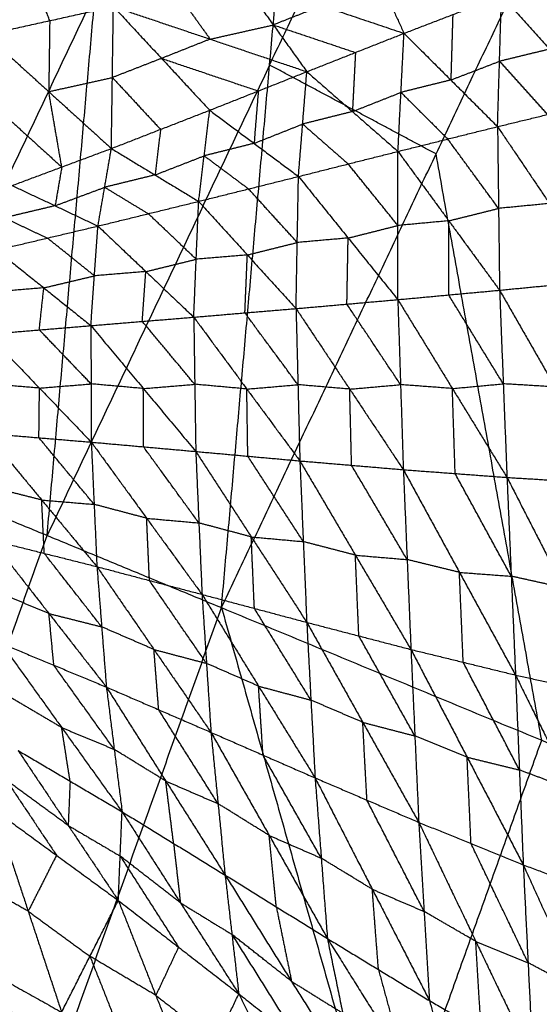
# Model space of a CAD drawing. Header units: millimetres. Extents: x -106 to 110, y -96 to 120.
# Tile 251 of 256: x -80.14 to -75.73, y 41.83 to 50.19. Entities that reach past the tile are written whole.
import ezdxf

# ---------------------------------------------------------------- set-up
doc = ezdxf.new("R2010")
doc.units = ezdxf.units.MM
doc.header["$MEASUREMENT"] = 0
doc.layers.add('Default', color=7, linetype='Continuous', true_color=0x000000)

msp = doc.modelspace()

# ---------------------------------------------------------------- linework, layer by layer
at = {"layer": 'Default'}
for points in [[(-81.3887, 46.4212, 7.9444), (-79.4992, 50.4161, 7.9444), (-77.6098, 54.411, 7.9444)], [(-78.4274, 45.1946, 6.9532), (-78.0186, 49.8028, 7.4488), (-77.6098, 54.411, 7.9444)], [(-78.0186, 49.8028, 7.4488), (-77.1075, 51.7292, 7.4488), (-76.1964, 53.6555, 7.4488)], [(-78.4274, 45.1946, 6.9532), (-76.6052, 49.0473, 6.9532), (-74.783, 52.9001, 6.9532)], [(-79.886, 50.1794, 4.3258), (-80.0066, 50.5001, 4.2365), (-80.1272, 50.8209, 4.1473)], [(-77.202, 50.7785, 3.8529), (-77.0397, 50.4251, 4.0664), (-76.8773, 50.0717, 4.28)], [(-78.2724, 50.5404, 4.0282), (-77.9874, 50.1431, 4.2508), (-77.7024, 49.7459, 4.4734)], [(-78.2724, 50.5404, 4.0282), (-77.5749, 50.306, 4.1541), (-76.8773, 50.0717, 4.28)], [(-78.8089, 50.4197, 4.1239), (-78.6664, 50.2211, 4.2352), (-78.5239, 50.0225, 4.3465)], [(-79.9081, 45.8079, 7.4488), (-79.7036, 48.112, 7.6966), (-79.4992, 50.4161, 7.9444)], [(-76.8773, 50.0717, 4.28), (-76.4634, 50.2305, 4.1855), (-76.0495, 50.3893, 4.091)], [(-76.083, 49.2795, 2.7987), (-76.0663, 49.8344, 3.4448), (-76.0495, 50.3893, 4.091)], [(-76.0495, 50.3893, 4.091), (-75.6417, 49.9373, 3.2974), (-75.2338, 49.4853, 2.5038)], [(-80.4266, 50.0597, 4.4319), (-79.886, 50.1794, 4.3258), (-79.3454, 50.2991, 4.2196)], [(-79.3624, 49.0935, 4.8823), (-79.3539, 49.6963, 4.551), (-79.3454, 50.2991, 4.2196)], [(-79.3454, 50.2991, 4.2196), (-78.9365, 49.8588, 4.4463), (-78.5275, 49.4184, 4.6729)], [(-79.3454, 50.2991, 4.2196), (-78.5239, 50.0225, 4.3465), (-77.7024, 49.7459, 4.4734)], [(-77.5749, 50.306, 4.1541), (-77.7811, 50.2246, 4.2024), (-77.9874, 50.1431, 4.2508)], [(-79.886, 50.1794, 4.3258), (-79.8902, 49.878, 4.4915), (-79.8945, 49.5766, 4.6571)], [(-76.4634, 50.2305, 4.1855), (-76.4718, 49.953, 3.8624), (-76.4801, 49.6756, 3.5393)], [(-78.5239, 50.0225, 4.3465), (-78.2556, 50.0828, 4.2986), (-77.9874, 50.1431, 4.2508)], [(-77.9874, 50.1431, 4.2508), (-77.6386, 50.026, 4.3137), (-77.2898, 49.9088, 4.3767)], [(-80.4266, 50.0597, 4.4319), (-79.8945, 49.5766, 4.6571), (-79.3624, 49.0935, 4.8823)], [(-78.5239, 50.0225, 4.3465), (-78.7302, 49.9406, 4.3964), (-78.9365, 49.8588, 4.4463)], [(-77.7024, 49.7459, 4.4734), (-77.2898, 49.9088, 4.3767), (-76.8773, 50.0717, 4.28)], [(-76.9287, 49.0688, 3.1037), (-76.903, 49.5702, 3.6918), (-76.8773, 50.0717, 4.28)], [(-76.8773, 50.0717, 4.28), (-76.4801, 49.6756, 3.5393), (-76.083, 49.2795, 2.7987)], [(-75.6417, 49.9373, 3.2974), (-75.854, 49.8858, 3.3711), (-76.0663, 49.8344, 3.4448)], [(-78.9365, 49.8588, 4.4463), (-79.1452, 49.7775, 4.4986), (-79.3539, 49.6963, 4.551)], [(-78.9365, 49.8588, 4.4463), (-78.5257, 49.7205, 4.5097), (-78.115, 49.5822, 4.5731)], [(-77.2898, 49.9088, 4.3767), (-77.3027, 49.6581, 4.0826), (-77.3155, 49.4073, 3.7885)], [(-76.4801, 49.6756, 3.5393), (-76.2732, 49.755, 3.4921), (-76.0663, 49.8344, 3.4448)], [(-76.0663, 49.8344, 3.4448), (-75.8623, 49.6084, 3.048), (-75.6584, 49.3824, 2.6512)], [(-78.0186, 49.8028, 7.4488), (-78.9633, 47.8053, 7.4488), (-79.9081, 45.8079, 7.4488)], [(-76.6052, 49.0473, 6.9532), (-77.3119, 49.4251, 7.201), (-78.0186, 49.8028, 7.4488)], [(-79.8945, 49.5766, 4.6571), (-79.6242, 49.6365, 4.6041), (-79.3539, 49.6963, 4.551)], [(-79.3539, 49.6963, 4.551), (-79.1494, 49.4761, 4.6643), (-78.945, 49.256, 4.7776)], [(-78.5275, 49.4184, 4.6729), (-78.115, 49.5822, 4.5731), (-77.7024, 49.7459, 4.4734)], [(-77.7736, 48.8563, 3.417), (-77.738, 49.3011, 3.9452), (-77.7024, 49.7459, 4.4734)], [(-77.7024, 49.7459, 4.4734), (-77.3155, 49.4073, 3.7885), (-76.9287, 49.0688, 3.1037)], [(-76.4801, 49.6756, 3.5393), (-76.6916, 49.6229, 3.6156), (-76.903, 49.5702, 3.6918)], [(-79.7836, 48.9365, 4.9925), (-79.8391, 49.2565, 4.8248), (-79.8945, 49.5766, 4.6571)], [(-78.115, 49.5822, 4.5731), (-78.1328, 49.3598, 4.3091), (-78.1506, 49.1374, 4.045)], [(-77.3155, 49.4073, 3.7885), (-77.1093, 49.4888, 3.7402), (-76.903, 49.5702, 3.6918)], [(-76.903, 49.5702, 3.6918), (-76.7044, 49.3722, 3.3215), (-76.5058, 49.1741, 2.9512)], [(-80.3157, 49.4196, 4.7673), (-80.0497, 49.1781, 4.8799), (-79.7836, 48.9365, 4.9925)], [(-79.3624, 49.0935, 4.8823), (-78.945, 49.256, 4.7776), (-78.5275, 49.4184, 4.6729)], [(-78.6213, 48.6448, 3.7385), (-78.5744, 49.0316, 4.2057), (-78.5275, 49.4184, 4.6729)], [(-78.5275, 49.4184, 4.6729), (-78.1506, 49.1374, 4.045), (-77.7736, 48.8563, 3.417)], [(-76.083, 49.2795, 2.7987), (-75.6584, 49.3824, 2.6512), (-75.2338, 49.4853, 2.5038)], [(-77.3155, 49.4073, 3.7885), (-77.5268, 49.3542, 3.8669), (-77.738, 49.3011, 3.9452)], [(-78.945, 49.256, 4.7776), (-78.9684, 49.0626, 4.544), (-78.9918, 48.8692, 4.3104)], [(-78.1506, 49.1374, 4.045), (-77.9443, 49.2192, 3.9951), (-77.738, 49.3011, 3.9452)], [(-77.738, 49.3011, 3.9452), (-77.5446, 49.1318, 3.6028), (-77.3512, 48.9625, 3.2604)], [(-76.9287, 49.0688, 3.1037), (-76.5058, 49.1741, 2.9512), (-76.083, 49.2795, 2.7987)], [(-76.083, 49.2795, 2.7987), (-76.0744, 48.5849, 2.3165), (-76.0658, 47.8904, 1.8343)], [(-76.083, 49.2795, 2.7987), (-75.6421, 48.6267, 2.131), (-75.2011, 47.9739, 1.4634)], [(-76.0744, 48.5849, 2.3165), (-76.2901, 48.8795, 2.6339), (-76.5058, 49.1741, 2.9512)], [(-80.2049, 48.7795, 5.1026), (-79.7836, 48.9365, 4.9925), (-79.3624, 49.0935, 4.8823)], [(-79.4762, 48.4352, 4.0674), (-79.4193, 48.7644, 4.4749), (-79.3624, 49.0935, 4.8823)], [(-79.3624, 49.0935, 4.8823), (-78.9918, 48.8692, 4.3104), (-78.6213, 48.6448, 3.7385)], [(-78.1506, 49.1374, 4.045), (-78.3625, 49.0845, 4.1254), (-78.5744, 49.0316, 4.2057)], [(-78.9918, 48.8692, 4.3104), (-78.7831, 48.9504, 4.2581), (-78.5744, 49.0316, 4.2057)], [(-78.5744, 49.0316, 4.2057), (-78.3859, 48.8911, 3.8918), (-78.1975, 48.7506, 3.5778)], [(-77.7736, 48.8563, 3.417), (-77.3512, 48.9625, 3.2604), (-76.9287, 49.0688, 3.1037)], [(-76.9302, 47.8104, 2.2217), (-76.9294, 48.4396, 2.6627), (-76.9287, 49.0688, 3.1037)], [(-76.9287, 49.0688, 3.1037), (-76.4972, 48.4796, 2.469), (-76.0658, 47.8904, 1.8343)], [(-75.7082, 44.0682, 6.2709), (-76.1567, 46.5578, 6.612), (-76.6052, 49.0473, 6.9532)], [(-79.7836, 48.9365, 4.9925), (-79.8121, 48.7719, 4.7887), (-79.8405, 48.6074, 4.585)], [(-76.9294, 48.4396, 2.6627), (-77.1403, 48.7011, 2.9615), (-77.3512, 48.9625, 3.2604)], [(-78.9918, 48.8692, 4.3104), (-79.2056, 48.8168, 4.3927), (-79.4193, 48.7644, 4.4749)], [(-78.6213, 48.6448, 3.7385), (-78.1975, 48.7506, 3.5778), (-77.7736, 48.8563, 3.417)], [(-77.7943, 47.7344, 2.6207), (-77.784, 48.2954, 3.0189), (-77.7736, 48.8563, 3.417)], [(-77.7736, 48.8563, 3.417), (-77.3519, 48.3333, 2.8194), (-76.9302, 47.8104, 2.2217)], [(-80.2049, 48.7795, 5.1026), (-79.8405, 48.6074, 4.585), (-79.4762, 48.4352, 4.0674)], [(-79.8405, 48.6074, 4.585), (-79.6299, 48.6859, 4.5299), (-79.4193, 48.7644, 4.4749)], [(-79.4193, 48.7644, 4.4749), (-79.234, 48.6522, 4.1889), (-79.0488, 48.54, 3.903)], [(-77.784, 48.2954, 3.0189), (-77.9907, 48.523, 3.2983), (-78.1975, 48.7506, 3.5778)], [(-79.8405, 48.6074, 4.585), (-80.0555, 48.5564, 4.6686), (-80.2704, 48.5054, 4.7521)], [(-79.4762, 48.4352, 4.0674), (-79.0488, 48.54, 3.903), (-78.6213, 48.6448, 3.7385)], [(-78.6629, 47.6616, 3.03), (-78.6421, 48.1532, 3.3843), (-78.6213, 48.6448, 3.7385)], [(-78.6213, 48.6448, 3.7385), (-78.2078, 48.1896, 3.1796), (-77.7943, 47.7344, 2.6207)], [(-76.4972, 48.4796, 2.469), (-76.2858, 48.5323, 2.3928), (-76.0744, 48.5849, 2.3165)], [(-75.6421, 48.6267, 2.131), (-75.8582, 48.6058, 2.2238), (-76.0744, 48.5849, 2.3165)], [(-80.2704, 48.5054, 4.7521), (-80.0882, 48.4193, 4.4933), (-79.9061, 48.3332, 4.2345)], [(-78.6421, 48.1532, 3.3843), (-78.8454, 48.3466, 3.6436), (-79.0488, 48.54, 3.903)], [(-80.336, 48.2313, 4.4017), (-79.9061, 48.3332, 4.2345), (-79.4762, 48.4352, 4.0674)], [(-79.5364, 47.5894, 3.4455), (-79.5063, 48.0123, 3.7565), (-79.4762, 48.4352, 4.0674)], [(-79.4762, 48.4352, 4.0674), (-79.0695, 48.0484, 3.5487), (-78.6629, 47.6616, 3.03)], [(-77.3519, 48.3333, 2.8194), (-77.1407, 48.3865, 2.741), (-76.9294, 48.4396, 2.6627)], [(-76.4972, 48.4796, 2.469), (-76.7133, 48.4596, 2.5658), (-76.9294, 48.4396, 2.6627)], [(-76.498, 47.8504, 2.028), (-76.4976, 48.165, 2.2485), (-76.4972, 48.4796, 2.469)], [(-79.5063, 48.0123, 3.7565), (-79.7062, 48.1728, 3.9955), (-79.9061, 48.3332, 4.2345)], [(-77.3519, 48.3333, 2.8194), (-77.5679, 48.3144, 2.9191), (-77.784, 48.2954, 3.0189)], [(-77.3623, 47.7724, 2.4212), (-77.3571, 48.0529, 2.6203), (-77.3519, 48.3333, 2.8194)], [(-78.2078, 48.1896, 3.1796), (-77.9959, 48.2425, 3.0993), (-77.784, 48.2954, 3.0189)], [(-80.336, 48.2313, 4.4017), (-79.9362, 47.9104, 3.9236), (-79.5364, 47.5894, 3.4455)], [(-78.2078, 48.1896, 3.1796), (-78.425, 48.1714, 3.282), (-78.6421, 48.1532, 3.3843)], [(-78.2286, 47.698, 2.8254), (-78.2182, 47.9438, 3.0025), (-78.2078, 48.1896, 3.1796)], [(-79.0695, 48.0484, 3.5487), (-78.8558, 48.1008, 3.4665), (-78.6421, 48.1532, 3.3843)], [(-79.9362, 47.9104, 3.9236), (-79.7213, 47.9613, 3.84), (-79.5063, 48.0123, 3.7565)], [(-79.0695, 48.0484, 3.5487), (-79.2879, 48.0304, 3.6526), (-79.5063, 48.0123, 3.7565)], [(-79.0997, 47.6255, 3.2378), (-79.0846, 47.8369, 3.3932), (-79.0695, 48.0484, 3.5487)], [(-76.0658, 47.8904, 1.8343), (-75.6334, 47.9322, 1.6488), (-75.2011, 47.9739, 1.4634)], [(-79.9362, 47.9104, 3.9236), (-80.1553, 47.8923, 4.028), (-80.3744, 47.8743, 4.1324)], [(-79.9746, 47.5534, 3.6543), (-79.9554, 47.7319, 3.7889), (-79.9362, 47.9104, 3.9236)], [(-76.9302, 47.8104, 2.2217), (-76.498, 47.8504, 2.028), (-76.0658, 47.8904, 1.8343)], [(-76.0345, 47.0955, 1.5584), (-76.2662, 47.4729, 1.7932), (-76.498, 47.8504, 2.028)], [(-76.0658, 47.8904, 1.8343), (-76.0345, 47.0955, 1.5584), (-76.0031, 46.3006, 1.2825)], [(-76.0658, 47.8904, 1.8343), (-75.5948, 47.0686, 1.3531), (-75.1238, 46.2467, 0.8719)], [(-77.7943, 47.7344, 2.6207), (-77.3623, 47.7724, 2.4212), (-76.9302, 47.8104, 2.2217)], [(-76.9066, 47.0883, 1.9677), (-77.1345, 47.4304, 2.1945), (-77.3623, 47.7724, 2.4212)], [(-76.9302, 47.8104, 2.2217), (-76.9066, 47.0883, 1.9677), (-76.8831, 46.3663, 1.7137)], [(-76.9302, 47.8104, 2.2217), (-76.4667, 47.0555, 1.7521), (-76.0031, 46.3006, 1.2825)], [(-79.5364, 47.5894, 3.4455), (-79.0997, 47.6255, 3.2378), (-78.6629, 47.6616, 3.03)], [(-78.6629, 47.6616, 3.03), (-78.2286, 47.698, 2.8254), (-77.7943, 47.7344, 2.6207)], [(-78.6629, 47.6616, 3.03), (-78.6543, 47.0913, 2.8235), (-78.6458, 46.521, 2.6169)], [(-78.6629, 47.6616, 3.03), (-78.2124, 47.0513, 2.5946), (-77.7619, 46.4411, 2.1592)], [(-77.7781, 47.0877, 2.39), (-78.0034, 47.3929, 2.6077), (-78.2286, 47.698, 2.8254)], [(-77.7943, 47.7344, 2.6207), (-77.7781, 47.0877, 2.39), (-77.7619, 46.4411, 2.1592)], [(-77.7943, 47.7344, 2.6207), (-77.3387, 47.0504, 2.1672), (-76.8831, 46.3663, 1.7137)], [(-80.4128, 47.5173, 3.863), (-79.9746, 47.5534, 3.6543), (-79.5364, 47.5894, 3.4455)], [(-79.5364, 47.5894, 3.4455), (-79.5348, 47.0949, 3.2632), (-79.5331, 46.6004, 3.081)], [(-79.5364, 47.5894, 3.4455), (-79.0911, 47.0552, 3.0312), (-78.6458, 46.521, 2.6169)], [(-78.6543, 47.0913, 2.8235), (-78.877, 47.3584, 3.0306), (-79.0997, 47.6255, 3.2378)], [(-80.4128, 47.5173, 3.863), (-79.9729, 47.0588, 3.472), (-79.5331, 46.6004, 3.081)], [(-79.5348, 47.0949, 3.2632), (-79.7547, 47.3241, 3.4587), (-79.9746, 47.5534, 3.6543)], [(-79.9729, 47.0588, 3.472), (-80.1953, 47.0773, 3.5883), (-80.4176, 47.0958, 3.7045)], [(-79.9729, 47.0588, 3.472), (-79.7539, 47.0769, 3.3676), (-79.5348, 47.0949, 3.2632)], [(-79.0911, 47.0552, 3.0312), (-79.3129, 47.0751, 3.1472), (-79.5348, 47.0949, 3.2632)], [(-79.0911, 47.0552, 3.0312), (-78.8727, 47.0732, 2.9273), (-78.6543, 47.0913, 2.8235)], [(-78.2124, 47.0513, 2.5946), (-78.4334, 47.0713, 2.709), (-78.6543, 47.0913, 2.8235)], [(-78.2124, 47.0513, 2.5946), (-77.9953, 47.0695, 2.4923), (-77.7781, 47.0877, 2.39)], [(-77.3387, 47.0504, 2.1672), (-77.5584, 47.069, 2.2786), (-77.7781, 47.0877, 2.39)], [(-77.3387, 47.0504, 2.1672), (-77.1227, 47.0693, 2.0675), (-76.9066, 47.0883, 1.9677)], [(-76.4667, 47.0555, 1.7521), (-76.6867, 47.0719, 1.8599), (-76.9066, 47.0883, 1.9677)], [(-76.4667, 47.0555, 1.7521), (-76.2506, 47.0755, 1.6552), (-76.0345, 47.0955, 1.5584)], [(-75.5948, 47.0686, 1.3531), (-75.8146, 47.082, 1.4557), (-76.0345, 47.0955, 1.5584)], [(-79.9777, 46.6374, 3.3135), (-79.9753, 46.8481, 3.3927), (-79.9729, 47.0588, 3.472)], [(-79.0894, 46.5607, 2.8489), (-79.0903, 46.8079, 2.9401), (-79.0911, 47.0552, 3.0312)], [(-78.2038, 46.481, 2.3881), (-78.2081, 46.7662, 2.4913), (-78.2124, 47.0513, 2.5946)], [(-77.3225, 46.4037, 1.9365), (-77.3306, 46.727, 2.0519), (-77.3387, 47.0504, 2.1672)], [(-76.4431, 46.3335, 1.4981), (-76.4549, 46.6945, 1.6251), (-76.4667, 47.0555, 1.7521)], [(-80.4224, 46.6743, 3.546), (-79.9777, 46.6374, 3.3135), (-79.5331, 46.6004, 3.081)], [(-80.4224, 46.6743, 3.546), (-79.9537, 46.1087, 3.2499), (-79.4851, 45.543, 2.9537)], [(-79.5091, 46.0717, 3.0173), (-79.7434, 46.3545, 3.1654), (-79.9777, 46.6374, 3.3135)], [(-79.5331, 46.6004, 3.081), (-79.5091, 46.0717, 3.0173), (-79.4851, 45.543, 2.9537)], [(-79.5331, 46.6004, 3.081), (-79.0894, 46.5607, 2.8489), (-78.6458, 46.521, 2.6169)], [(-79.5331, 46.6004, 3.081), (-79.0629, 45.9537, 2.7786), (-78.5927, 45.3071, 2.4762)], [(-78.6192, 45.914, 2.5465), (-78.8543, 46.2374, 2.6977), (-79.0894, 46.5607, 2.8489)], [(-78.6458, 46.521, 2.6169), (-78.6192, 45.914, 2.5465), (-78.5927, 45.3071, 2.4762)], [(-78.6458, 46.521, 2.6169), (-78.2038, 46.481, 2.3881), (-77.7619, 46.4411, 2.1592)], [(-78.6458, 46.521, 2.6169), (-78.1745, 45.7954, 2.3116), (-77.7033, 45.0698, 2.0062)], [(-81.3887, 46.4212, 7.9444), (-79.9081, 45.8079, 7.4488), (-78.4274, 45.1946, 6.9532)], [(-77.7326, 45.7554, 2.0827), (-77.9682, 46.1182, 2.2354), (-78.2038, 46.481, 2.3881)], [(-77.7619, 46.4411, 2.1592), (-77.7326, 45.7554, 2.0827), (-77.7033, 45.0698, 2.0062)], [(-77.7619, 46.4411, 2.1592), (-77.3225, 46.4037, 1.9365), (-76.8831, 46.3663, 1.7137)], [(-77.7619, 46.4411, 2.1592), (-77.2903, 45.6403, 1.8546), (-76.8186, 44.8394, 1.55)], [(-76.8509, 45.6029, 1.6319), (-77.0867, 46.0033, 1.7842), (-77.3225, 46.4037, 1.9365)], [(-76.8831, 46.3663, 1.7137), (-76.8509, 45.6029, 1.6319), (-76.8186, 44.8394, 1.55)], [(-76.8831, 46.3663, 1.7137), (-76.4431, 46.3335, 1.4981), (-76.0031, 46.3006, 1.2825)], [(-76.8831, 46.3663, 1.7137), (-76.4068, 45.4944, 1.4115), (-75.9306, 44.6225, 1.1093)], [(-75.9669, 45.4616, 1.1959), (-76.205, 45.8975, 1.347), (-76.4431, 46.3335, 1.4981)], [(-76.0031, 46.3006, 1.2825), (-75.9669, 45.4616, 1.1959), (-75.9306, 44.6225, 1.1093)], [(-76.0031, 46.3006, 1.2825), (-75.5635, 46.2737, 1.0772), (-75.1238, 46.2467, 0.8719)], [(-76.0031, 46.3006, 1.2825), (-75.5224, 45.363, 0.9868), (-75.0416, 44.4253, 0.6912)], [(-79.9537, 46.1087, 3.2499), (-80.1774, 46.1651, 3.3698), (-80.4012, 46.2215, 3.4897)], [(-79.9325, 45.6558, 3.1935), (-79.9431, 45.8822, 3.2217), (-79.9537, 46.1087, 3.2499)], [(-79.9537, 46.1087, 3.2499), (-79.7314, 46.0902, 3.1336), (-79.5091, 46.0717, 3.0173)], [(-79.0629, 45.9537, 2.7786), (-79.286, 46.0127, 2.898), (-79.5091, 46.0717, 3.0173)], [(-79.0389, 45.425, 2.715), (-79.0509, 45.6894, 2.7468), (-79.0629, 45.9537, 2.7786)], [(-79.0629, 45.9537, 2.7786), (-78.841, 45.9339, 2.6626), (-78.6192, 45.914, 2.5465)], [(-78.1745, 45.7954, 2.3116), (-78.3969, 45.8547, 2.429), (-78.6192, 45.914, 2.5465)], [(-81.3439, 41.7951, 7.4488), (-80.626, 43.8015, 7.4488), (-79.9081, 45.8079, 7.4488)], [(-80.38, 45.7686, 3.4334), (-79.9325, 45.6558, 3.1935), (-79.4851, 45.543, 2.9537)], [(-80.38, 45.7686, 3.4334), (-79.8923, 45.1444, 3.2409), (-79.4047, 44.5202, 3.0485)], [(-78.148, 45.1884, 2.2412), (-78.1613, 45.4919, 2.2764), (-78.1745, 45.7954, 2.3116)], [(-78.1745, 45.7954, 2.3116), (-77.9536, 45.7754, 2.1971), (-77.7326, 45.7554, 2.0827)], [(-77.2903, 45.6403, 1.8546), (-77.5115, 45.6978, 1.9687), (-77.7326, 45.7554, 2.0827)], [(-79.4449, 45.0316, 3.0011), (-79.6887, 45.3437, 3.0973), (-79.9325, 45.6558, 3.1935)], [(-77.261, 44.9546, 1.7781), (-77.2756, 45.2974, 1.8163), (-77.2903, 45.6403, 1.8546)], [(-77.2903, 45.6403, 1.8546), (-77.0706, 45.6216, 1.7432), (-76.8509, 45.6029, 1.6319)], [(-76.4068, 45.4944, 1.4115), (-76.6288, 45.5486, 1.5217), (-76.8509, 45.6029, 1.6319)], [(-79.4851, 45.543, 2.9537), (-79.4449, 45.0316, 3.0011), (-79.4047, 44.5202, 3.0485)], [(-79.4851, 45.543, 2.9537), (-79.0389, 45.425, 2.715), (-78.5927, 45.3071, 2.4762)], [(-79.4851, 45.543, 2.9537), (-79.0009, 44.8392, 2.7719), (-78.5167, 44.1355, 2.59)], [(-76.3746, 44.731, 1.3297), (-76.3907, 45.1127, 1.3706), (-76.4068, 45.4944, 1.4115)], [(-76.4068, 45.4944, 1.4115), (-76.1868, 45.478, 1.3037), (-75.9669, 45.4616, 1.1959)], [(-78.5547, 44.7213, 2.5331), (-78.7968, 45.0732, 2.624), (-79.0389, 45.425, 2.715)], [(-75.5224, 45.363, 0.9868), (-75.7446, 45.4123, 1.0914), (-75.9669, 45.4616, 1.1959)], [(-79.8923, 45.1444, 3.2409), (-80.1155, 45.237, 3.3568), (-80.3386, 45.3297, 3.4726)], [(-78.5927, 45.3071, 2.4762), (-78.5547, 44.7213, 2.5331), (-78.5167, 44.1355, 2.59)], [(-78.5927, 45.3071, 2.4762), (-78.148, 45.1884, 2.2412), (-77.7033, 45.0698, 2.0062)], [(-78.5927, 45.3071, 2.4762), (-78.1126, 44.528, 2.3087), (-77.6325, 43.749, 2.1413)], [(-81.299, 37.169, 6.9532), (-79.8632, 41.1818, 6.9532), (-78.4274, 45.1946, 6.9532)], [(-78.4274, 45.1946, 6.9532), (-77.0467, 40.3274, 6.2709), (-75.6659, 35.4602, 5.5886)], [(-78.4274, 45.1946, 6.9532), (-75.7082, 44.0682, 6.2709), (-72.9889, 42.9419, 5.5886)], [(-77.6679, 44.4094, 2.0737), (-77.908, 44.7989, 2.1575), (-78.148, 45.1884, 2.2412)], [(-79.851, 44.7055, 3.2802), (-79.8716, 44.9249, 3.2606), (-79.8923, 45.1444, 3.2409)], [(-79.8923, 45.1444, 3.2409), (-79.6686, 45.088, 3.121), (-79.4449, 45.0316, 3.0011)], [(-77.7033, 45.0698, 2.0062), (-77.6679, 44.4094, 2.0737), (-77.6325, 43.749, 2.1413)], [(-77.7033, 45.0698, 2.0062), (-77.261, 44.9546, 1.7781), (-76.8186, 44.8394, 1.55)], [(-77.7033, 45.0698, 2.0062), (-77.2276, 44.2205, 1.8567), (-76.7519, 43.3713, 1.7073)], [(-79.0009, 44.8392, 2.7719), (-79.2229, 44.9354, 2.8865), (-79.4449, 45.0316, 3.0011)], [(-76.7852, 44.1054, 1.6286), (-77.0231, 44.53, 1.7034), (-77.261, 44.9546, 1.7781)], [(-80.2972, 44.8908, 3.5119), (-79.851, 44.7055, 3.2802), (-79.4047, 44.5202, 3.0485)], [(-80.2972, 44.8908, 3.5119), (-79.7844, 44.1761, 3.4646), (-79.2716, 43.4614, 3.4172)], [(-78.9607, 44.3278, 2.8193), (-78.9808, 44.5835, 2.7956), (-79.0009, 44.8392, 2.7719)], [(-79.0009, 44.8392, 2.7719), (-78.7778, 44.7803, 2.6525), (-78.5547, 44.7213, 2.5331)], [(-76.8186, 44.8394, 1.55), (-76.7852, 44.1054, 1.6286), (-76.7519, 43.3713, 1.7073)], [(-76.8186, 44.8394, 1.55), (-76.3746, 44.731, 1.3297), (-75.9306, 44.6225, 1.1093)], [(-76.8186, 44.8394, 1.55), (-76.3416, 43.9249, 1.4195), (-75.8646, 43.0104, 1.289)], [(-79.3382, 43.9908, 3.2329), (-79.5946, 44.3481, 3.2565), (-79.851, 44.7055, 3.2802)], [(-78.1126, 44.528, 2.3087), (-78.3336, 44.6247, 2.4209), (-78.5547, 44.7213, 2.5331)], [(-75.8976, 43.8164, 1.1992), (-76.1361, 44.2737, 1.2644), (-76.3746, 44.731, 1.3297)], [(-75.9306, 44.6225, 1.1093), (-75.8976, 43.8164, 1.1992), (-75.8646, 43.0104, 1.289)], [(-75.9306, 44.6225, 1.1093), (-75.4861, 44.5239, 0.9003), (-75.0416, 44.4253, 0.6912)], [(-75.9306, 44.6225, 1.1093), (-75.4517, 43.6495, 1.0011), (-74.9729, 42.6764, 0.8928)], [(-79.4047, 44.5202, 3.0485), (-79.3382, 43.9908, 3.2329), (-79.2716, 43.4614, 3.4172)], [(-79.4047, 44.5202, 3.0485), (-78.9607, 44.3278, 2.8193), (-78.5167, 44.1355, 2.59)], [(-79.4047, 44.5202, 3.0485), (-78.9007, 43.7221, 3.0331), (-78.3968, 42.9241, 3.0177)], [(-78.0746, 43.9422, 2.3657), (-78.0936, 44.2351, 2.3372), (-78.1126, 44.528, 2.3087)], [(-78.1126, 44.528, 2.3087), (-77.8903, 44.4687, 2.1912), (-77.6679, 44.4094, 2.0737)], [(-79.7844, 44.1761, 3.4646), (-80.0052, 44.3062, 3.5669), (-80.2261, 44.4363, 3.6693)], [(-77.2276, 44.2205, 1.8567), (-77.4478, 44.315, 1.9652), (-77.6679, 44.4094, 2.0737)], [(-78.4567, 43.5298, 2.8039), (-78.7087, 43.9288, 2.8116), (-78.9607, 44.3278, 2.8193)], [(-79.7133, 43.7216, 3.622), (-79.7488, 43.9489, 3.5433), (-79.7844, 44.1761, 3.4646)], [(-79.7844, 44.1761, 3.4646), (-79.5613, 44.0834, 3.3487), (-79.3382, 43.9908, 3.2329)], [(-77.1922, 43.5601, 1.9243), (-77.2099, 43.8903, 1.8905), (-77.2276, 44.2205, 1.8567)], [(-77.2276, 44.2205, 1.8567), (-77.0064, 44.1629, 1.7427), (-76.7852, 44.1054, 1.6286)], [(-78.5167, 44.1355, 2.59), (-78.4567, 43.5298, 2.8039), (-78.3968, 42.9241, 3.0177)], [(-78.5167, 44.1355, 2.59), (-78.0746, 43.9422, 2.3657), (-77.6325, 43.749, 2.1413)], [(-78.5167, 44.1355, 2.59), (-78.0223, 43.2603, 2.6106), (-77.5279, 42.3852, 2.6312)], [(-77.0467, 40.3274, 6.2709), (-76.3774, 42.1978, 6.2709), (-75.7082, 44.0682, 6.2709)], [(-76.3416, 43.9249, 1.4195), (-76.5634, 44.0151, 1.5241), (-76.7852, 44.1054, 1.6286)], [(-80.1549, 43.9818, 3.8267), (-79.7292, 43.345, 3.9459), (-79.3036, 42.7082, 4.0651)], [(-80.1549, 43.9818, 3.8267), (-79.7133, 43.7216, 3.622), (-79.2716, 43.4614, 3.4172)], [(-78.9007, 43.7221, 3.0331), (-79.1195, 43.8565, 3.133), (-79.3382, 43.9908, 3.2329)], [(-77.5802, 43.0671, 2.3862), (-77.8274, 43.5047, 2.3759), (-78.0746, 43.9422, 2.3657)], [(-76.3082, 43.1908, 1.4982), (-76.3249, 43.5579, 1.4588), (-76.3416, 43.9249, 1.4195)], [(-76.3416, 43.9249, 1.4195), (-76.1196, 43.8707, 1.3094), (-75.8976, 43.8164, 1.1992)], [(-75.4517, 43.6495, 1.0011), (-75.6747, 43.7329, 1.1001), (-75.8976, 43.8164, 1.1992)], [(-77.6325, 43.749, 2.1413), (-77.5802, 43.0671, 2.3862), (-77.5279, 42.3852, 2.6312)], [(-77.6325, 43.749, 2.1413), (-77.1922, 43.5601, 1.9243), (-76.7519, 43.3713, 1.7073)], [(-77.6325, 43.749, 2.1413), (-77.1467, 42.8031, 2.2007), (-76.6609, 41.8572, 2.2602)], [(-80.2538, 43.7283, 4.1439), (-80.041, 43.4099, 4.2035), (-79.8282, 43.0915, 4.2631)], [(-79.7292, 43.345, 3.9459), (-79.9915, 43.5366, 4.0449), (-80.2538, 43.7283, 4.1439)], [(-79.7133, 43.7216, 3.622), (-79.7212, 43.5333, 3.7839), (-79.7292, 43.345, 3.9459)], [(-78.8342, 43.1928, 3.2175), (-78.8675, 43.4575, 3.1253), (-78.9007, 43.7221, 3.0331)], [(-78.9007, 43.7221, 3.0331), (-78.6787, 43.626, 2.9185), (-78.4567, 43.5298, 2.8039)], [(-78.0223, 43.2603, 2.6106), (-78.2395, 43.3951, 2.7072), (-78.4567, 43.5298, 2.8039)], [(-76.7064, 42.6142, 1.9837), (-76.9493, 43.0872, 1.954), (-77.1922, 43.5601, 1.9243)], [(-80.3528, 43.4747, 4.4611), (-80.0689, 42.6168, 3.7976), (-79.7851, 41.759, 3.1342)], [(-80.3528, 43.4747, 4.4611), (-79.8282, 43.0915, 4.2631), (-79.3036, 42.7082, 4.0651)], [(-79.3036, 42.7082, 4.0651), (-79.2876, 43.0848, 3.7412), (-79.2716, 43.4614, 3.4172)], [(-79.2716, 43.4614, 3.4172), (-78.8342, 43.1928, 3.2175), (-78.3968, 42.9241, 3.0177)], [(-79.2716, 43.4614, 3.4172), (-78.7762, 42.6882, 3.556), (-78.2807, 41.915, 3.6949)], [(-79.7292, 43.345, 3.9459), (-79.5084, 43.2149, 3.8435), (-79.2876, 43.0848, 3.7412)], [(-76.7519, 43.3713, 1.7073), (-76.7064, 42.6142, 1.9837), (-76.6609, 41.8572, 2.2602)], [(-76.7519, 43.3713, 1.7073), (-76.3082, 43.1908, 1.4982), (-75.8646, 43.0104, 1.289)], [(-76.7519, 43.3713, 1.7073), (-76.2675, 42.3601, 1.8056), (-75.7832, 41.3489, 1.904)], [(-77.9624, 42.6547, 2.8244), (-77.9923, 42.9575, 2.7175), (-78.0223, 43.2603, 2.6106)], [(-78.0223, 43.2603, 2.6106), (-77.8013, 43.1637, 2.4984), (-77.5802, 43.0671, 2.3862)], [(-78.8342, 43.1928, 3.2175), (-78.8052, 42.9405, 3.3867), (-78.7762, 42.6882, 3.556)], [(-75.8239, 42.1797, 1.5965), (-76.0661, 42.6852, 1.5473), (-76.3082, 43.1908, 1.4982)], [(-79.8282, 43.0915, 4.2631), (-79.9486, 42.8542, 4.0304), (-80.0689, 42.6168, 3.7976)], [(-79.2876, 43.0848, 3.7412), (-79.0399, 42.6982, 3.8106), (-78.7922, 42.3116, 3.88)], [(-78.7762, 42.6882, 3.556), (-79.0319, 42.8865, 3.6486), (-79.2876, 43.0848, 3.7412)], [(-77.1467, 42.8031, 2.2007), (-77.3635, 42.9351, 2.2935), (-77.5802, 43.0671, 2.3862)], [(-75.8646, 43.0104, 1.289), (-75.8239, 42.1797, 1.5965), (-75.7832, 41.3489, 1.904)], [(-75.8646, 43.0104, 1.289), (-75.4188, 42.8434, 1.0909), (-74.9729, 42.6764, 0.8928)], [(-75.8646, 43.0104, 1.289), (-75.38, 41.9426, 1.4279), (-74.8954, 40.8747, 1.5668)], [(-80.0689, 42.6168, 3.7976), (-80.3541, 42.7766, 3.8714), (-80.6392, 42.9364, 3.9451)], [(-78.3968, 42.9241, 3.0177), (-78.3388, 42.4196, 3.3563), (-78.2807, 41.915, 3.6949)], [(-78.3968, 42.9241, 3.0177), (-77.9624, 42.6547, 2.8244), (-77.5279, 42.3852, 2.6312)], [(-78.3968, 42.9241, 3.0177), (-77.8325, 42.0209, 3.1828), (-77.2682, 41.1177, 3.3479)], [(-77.0944, 42.1212, 2.4457), (-77.1206, 42.4621, 2.3232), (-77.1467, 42.8031, 2.2007)], [(-77.1467, 42.8031, 2.2007), (-76.9266, 42.7087, 2.0922), (-76.7064, 42.6142, 1.9837)], [(-79.7851, 41.759, 3.1342), (-79.5443, 42.2336, 3.5997), (-79.3036, 42.7082, 4.0651)], [(-79.3036, 42.7082, 4.0651), (-78.985, 41.902, 3.4683), (-78.6663, 41.0957, 2.8714)], [(-79.3036, 42.7082, 4.0651), (-78.7922, 42.3116, 3.88), (-78.2807, 41.915, 3.6949)], [(-78.7762, 42.6882, 3.556), (-78.5575, 42.5539, 3.4562), (-78.3388, 42.4196, 3.3563)], [(-77.9624, 42.6547, 2.8244), (-77.8974, 42.3378, 3.0036), (-77.8325, 42.0209, 3.1828)], [(-80.0689, 42.6168, 3.7976), (-79.8066, 42.4252, 3.6987), (-79.5443, 42.2336, 3.5997)], [(-76.2675, 42.3601, 1.8056), (-76.487, 42.4872, 1.8947), (-76.7064, 42.6142, 1.9837)], [(-80.9256, 42.3981, 3.4291), (-80.5149, 41.5027, 2.9352), (-80.1042, 40.6072, 2.4413)], [(-80.9256, 42.3981, 3.4291), (-80.3553, 42.0785, 3.2817), (-79.7851, 41.759, 3.1342)], [(-78.3388, 42.4196, 3.3563), (-78.0566, 41.968, 3.4388), (-77.7745, 41.5163, 3.5214)], [(-77.8325, 42.0209, 3.1828), (-78.0856, 42.2202, 3.2695), (-78.3388, 42.4196, 3.3563)], [(-78.7922, 42.3116, 3.88), (-78.8886, 42.1068, 3.6741), (-78.985, 41.902, 3.4683)], [(-77.5279, 42.3852, 2.6312), (-77.3981, 41.7515, 2.9895), (-77.2682, 41.1177, 3.3479)], [(-77.5279, 42.3852, 2.6312), (-77.0944, 42.1212, 2.4457), (-76.6609, 41.8572, 2.2602)], [(-77.5279, 42.3852, 2.6312), (-76.8872, 41.361, 2.8261), (-76.2466, 40.3368, 3.021)], [(-76.2221, 41.603, 2.0821), (-76.2448, 41.9816, 1.9438), (-76.2675, 42.3601, 1.8056)], [(-76.2675, 42.3601, 1.8056), (-76.0457, 42.2699, 1.7011), (-75.8239, 42.1797, 1.5965)], [(-79.5443, 42.2336, 3.5997), (-79.385, 41.8305, 3.3012), (-79.2257, 41.4273, 3.0028)], [(-78.985, 41.902, 3.4683), (-79.2646, 42.0678, 3.534), (-79.5443, 42.2336, 3.5997)], [(-75.38, 41.9426, 1.4279), (-75.602, 42.0611, 1.5122), (-75.8239, 42.1797, 1.5965)], [(-79.9447, 41.1831, 2.7878), (-80.15, 41.6308, 3.0347), (-80.3553, 42.0785, 3.2817)], [(-77.0944, 42.1212, 2.4457), (-76.9908, 41.7411, 2.6359), (-76.8872, 41.361, 2.8261)], [(-77.8325, 42.0209, 3.1828), (-77.6153, 41.8862, 3.0862), (-77.3981, 41.7515, 2.9895)], [(-78.985, 41.902, 3.4683), (-78.7292, 41.7037, 3.3757), (-78.4735, 41.5054, 3.2831)], [(-78.6663, 41.0957, 2.8714), (-78.4735, 41.5054, 3.2831), (-78.2807, 41.915, 3.6949)], [(-78.2807, 41.915, 3.6949), (-77.9192, 41.1719, 3.1661), (-77.5576, 40.4288, 2.6373)], [(-78.2807, 41.915, 3.6949), (-77.7745, 41.5163, 3.5214), (-77.2682, 41.1177, 3.3479)], [(-76.6609, 41.8572, 2.2602), (-76.4537, 41.097, 2.6406), (-76.2466, 40.3368, 3.021)], [(-76.6609, 41.8572, 2.2602), (-76.2221, 41.603, 2.0821), (-75.7832, 41.3489, 1.904)]]:
    msp.add_open_spline(points, degree=2, dxfattribs=at)

doc.saveas('drawing.dxf')
